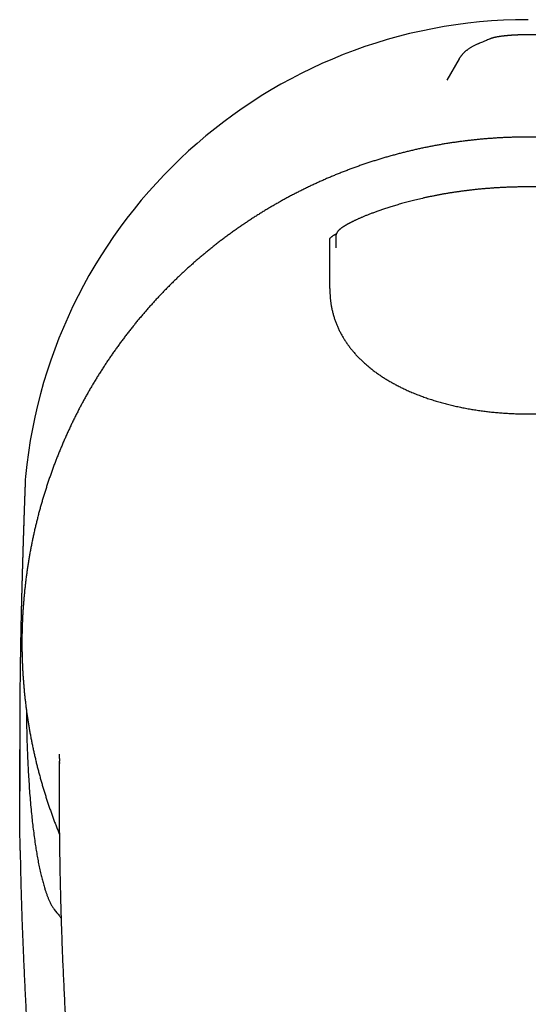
# Model space of a CAD drawing. Header units: millimetres. Extents: x 8 to 551, y 12 to 391.
# Tile 4 of 19: x 262 to 288, y 157 to 207. Entities that reach past the tile are written whole.
import ezdxf

# ---------------------------------------------------------------- set-up
doc = ezdxf.new("R2010")
doc.units = ezdxf.units.MM

msp = doc.modelspace()

# ---------------------------------------------------------------- linework, layer by layer
at = {"color": 7, "linetype": 'Continuous', "lineweight": 30}
for p, q in [((288.074, 206.699), (288.089, 206.699)), ((288.104, 206.699), (288.089, 206.699)), ((284.607, 204.723), (283.982, 203.645)), ((284.608, 204.722), (284.608, 204.722)), ((278.375, 195.68), (278.375, 195.563)), ((278.375, 195.208), (278.375, 195.169)), ((262.409, 170.538), (262.409, 167.686))]:
    msp.add_line(p, q, dxfattribs=at)
msp.add_ellipse((288.077, 181.1), major_axis=(0, 25.599), ratio=0.996195, start_param=0.0001, end_param=1.473201, dxfattribs=at)
for points, knots in [([(286.146, 205.719), (286.11, 205.704), (286.006, 205.661), (285.837, 205.59), (285.692, 205.528), (285.614, 205.495), (285.601, 205.49)], [0, 0, 0, 0, 0.199994, 0.576026, 0.928788, 1, 1, 1, 1]), ([(290.004, 205.719), (289.998, 205.722), (289.982, 205.728), (289.958, 205.737), (289.931, 205.747), (289.903, 205.756), (289.873, 205.766), (289.842, 205.775), (289.807, 205.784), (289.768, 205.794), (289.722, 205.805), (289.672, 205.815), (289.624, 205.824), (289.579, 205.832), (289.534, 205.839), (289.489, 205.846), (289.443, 205.853), (289.397, 205.859), (289.351, 205.865), (289.304, 205.871), (289.256, 205.876), (289.207, 205.882), (289.159, 205.886), (289.11, 205.891), (289.06, 205.895), (289.01, 205.9), (288.959, 205.904), (288.907, 205.907), (288.854, 205.911), (288.801, 205.914), (288.747, 205.918), (288.692, 205.92), (288.637, 205.923), (288.581, 205.925), (288.525, 205.928), (288.469, 205.93), (288.413, 205.931), (288.356, 205.933), (288.299, 205.934), (288.241, 205.935), (288.183, 205.935), (288.126, 205.936), (288.068, 205.936), (288.01, 205.936), (287.952, 205.935), (287.895, 205.934), (287.837, 205.933), (287.78, 205.932), (287.723, 205.931), (287.667, 205.929), (287.61, 205.927), (287.555, 205.925), (287.499, 205.922), (287.444, 205.92), (287.39, 205.917), (287.336, 205.914), (287.283, 205.91), (287.231, 205.907), (287.179, 205.903), (287.128, 205.899), (287.078, 205.894), (287.029, 205.89), (286.98, 205.885), (286.932, 205.88), (286.885, 205.875), (286.839, 205.87), (286.793, 205.864), (286.747, 205.859), (286.703, 205.852), (286.659, 205.846), (286.615, 205.839), (286.571, 205.832), (286.525, 205.824), (286.478, 205.815), (286.426, 205.804), (286.377, 205.793), (286.331, 205.781), (286.295, 205.771), (286.264, 205.762), (286.236, 205.753), (286.208, 205.743), (286.18, 205.733), (286.16, 205.725), (286.148, 205.72), (286.145, 205.719)], [0, 0, 0, 0, 0.00595, 0.013781, 0.022033, 0.030863, 0.040483, 0.05099, 0.062163, 0.075381, 0.091744, 0.109987, 0.125728, 0.140196, 0.153831, 0.168199, 0.181909, 0.195133, 0.208, 0.221092, 0.233935, 0.246581, 0.259057, 0.271378, 0.28352, 0.295768, 0.307928, 0.320073, 0.332223, 0.344391, 0.356619, 0.368566, 0.380764, 0.392941, 0.405071, 0.417132, 0.429088, 0.441101, 0.453185, 0.465257, 0.477333, 0.489425, 0.501549, 0.513656, 0.525708, 0.537746, 0.549782, 0.561826, 0.573888, 0.586012, 0.598034, 0.610077, 0.622183, 0.63433, 0.646495, 0.65864, 0.670558, 0.682724, 0.694882, 0.707049, 0.719241, 0.731482, 0.743904, 0.756124, 0.768486, 0.780996, 0.793673, 0.806548, 0.819571, 0.832575, 0.846006, 0.859988, 0.874742, 0.890648, 0.906693, 0.927189, 0.941618, 0.953903, 0.963283, 0.972574, 0.981509, 0.989822, 0.997693, 1, 1, 1, 1]), ([(285.602, 205.49), (285.586, 205.483), (285.548, 205.466), (285.488, 205.439), (285.422, 205.408), (285.356, 205.375), (285.291, 205.34), (285.231, 205.306), (285.173, 205.272), (285.121, 205.24), (285.074, 205.208), (285.032, 205.178), (284.993, 205.149), (284.956, 205.121), (284.922, 205.092), (284.889, 205.064), (284.858, 205.035), (284.829, 205.007), (284.799, 204.977), (284.77, 204.946), (284.742, 204.913), (284.715, 204.88), (284.689, 204.847), (284.664, 204.812), (284.641, 204.778), (284.622, 204.748), (284.611, 204.729), (284.607, 204.723)], [0, 0, 0, 0, 0.042224, 0.103471, 0.165847, 0.229248, 0.293266, 0.356555, 0.410469, 0.467828, 0.514154, 0.557293, 0.597536, 0.635244, 0.670732, 0.704276, 0.73611, 0.766437, 0.795431, 0.826257, 0.855744, 0.884007, 0.911199, 0.937449, 0.962873, 0.987569, 1, 1, 1, 1]), ([(291.075, 200.587), (291.015, 200.594), (290.887, 200.608), (290.695, 200.629), (290.496, 200.649), (290.301, 200.667), (290.098, 200.684), (289.892, 200.699), (289.68, 200.713), (289.468, 200.726), (289.255, 200.736), (289.043, 200.745), (288.83, 200.752), (288.617, 200.758), (288.404, 200.761), (288.191, 200.763), (287.977, 200.763), (287.764, 200.762), (287.551, 200.758), (287.338, 200.753), (287.125, 200.746), (286.912, 200.737), (286.7, 200.727), (286.487, 200.714), (286.275, 200.7), (286.063, 200.685), (285.86, 200.668), (285.663, 200.65), (285.471, 200.631), (285.274, 200.61), (285.141, 200.594), (285.075, 200.587)], [0, 0, 0, 0, 0.029842, 0.064655, 0.096111, 0.129939, 0.162312, 0.19762, 0.232949, 0.268297, 0.303666, 0.339052, 0.374455, 0.409874, 0.445307, 0.480753, 0.51621, 0.551676, 0.587139, 0.622584, 0.658011, 0.69342, 0.728814, 0.764192, 0.799555, 0.834905, 0.870243, 0.901072, 0.933555, 0.966705, 1, 1, 1, 1]), ([(285.075, 200.587), (285.056, 200.585), (284.967, 200.575), (284.808, 200.554), (284.596, 200.526), (284.385, 200.497), (284.175, 200.465), (283.965, 200.432), (283.756, 200.397), (283.547, 200.36), (283.339, 200.322), (283.13, 200.282), (282.922, 200.24), (282.714, 200.196), (282.507, 200.151), (282.3, 200.104), (282.093, 200.055), (281.887, 200.005), (281.681, 199.953), (281.475, 199.899), (281.27, 199.843), (281.064, 199.785), (280.86, 199.726), (280.655, 199.665), (280.452, 199.603), (280.249, 199.538), (280.047, 199.473), (279.845, 199.405), (279.645, 199.336), (279.445, 199.265), (279.245, 199.193), (279.046, 199.119), (278.848, 199.043), (278.65, 198.966), (278.453, 198.887), (278.257, 198.806), (278.061, 198.724), (277.866, 198.64), (277.671, 198.554), (277.478, 198.466), (277.284, 198.377), (277.091, 198.287), (276.9, 198.195), (276.709, 198.101), (276.519, 198.006), (276.33, 197.909), (276.142, 197.81), (275.954, 197.71), (275.767, 197.609), (275.581, 197.506), (275.396, 197.401), (275.212, 197.295), (275.029, 197.188), (274.847, 197.079), (274.666, 196.968), (274.486, 196.856), (274.307, 196.743), (274.128, 196.628), (273.951, 196.511), (273.775, 196.393), (273.6, 196.274), (273.425, 196.153), (273.252, 196.031), (273.079, 195.907), (272.908, 195.781), (272.738, 195.655), (272.568, 195.526), (272.4, 195.397), (272.232, 195.266), (272.066, 195.133), (271.901, 194.999), (271.737, 194.864), (271.574, 194.728), (271.412, 194.59), (271.252, 194.45), (271.092, 194.31), (270.934, 194.168), (270.776, 194.024), (270.621, 193.88), (270.466, 193.734), (270.312, 193.587), (270.16, 193.438), (270.01, 193.289), (269.86, 193.138), (269.712, 192.986), (269.565, 192.833), (269.419, 192.679), (269.275, 192.523), (269.132, 192.367), (268.99, 192.208), (268.849, 192.049), (268.71, 191.888), (268.572, 191.727), (268.435, 191.564), (268.3, 191.401), (268.167, 191.236), (268.034, 191.07), (267.904, 190.903), (267.774, 190.735), (267.646, 190.566), (267.52, 190.396), (267.394, 190.225), (267.271, 190.053), (267.148, 189.88), (267.027, 189.705), (266.907, 189.53), (266.789, 189.353), (266.672, 189.175), (266.557, 188.996), (266.443, 188.816), (266.33, 188.636), (266.219, 188.454), (266.11, 188.272), (266.002, 188.089), (265.896, 187.904), (265.791, 187.719), (265.688, 187.533), (265.586, 187.346), (265.486, 187.158), (265.387, 186.97), (265.29, 186.78), (265.195, 186.59), (265.101, 186.4), (265.008, 186.208), (264.918, 186.015), (264.828, 185.822), (264.741, 185.627), (264.655, 185.432), (264.571, 185.237), (264.488, 185.041), (264.408, 184.845), (264.329, 184.649), (264.251, 184.451), (264.175, 184.253), (264.1, 184.053), (264.028, 183.853), (263.957, 183.653), (263.887, 183.452), (263.82, 183.25), (263.754, 183.048), (263.689, 182.846), (263.627, 182.643), (263.566, 182.439), (263.507, 182.235), (263.449, 182.031), (263.393, 181.826), (263.339, 181.62), (263.287, 181.414), (263.236, 181.208), (263.187, 181), (263.14, 180.793), (263.094, 180.584), (263.05, 180.375), (263.008, 180.166), (262.967, 179.957), (262.928, 179.748), (262.891, 179.538), (262.856, 179.328), (262.823, 179.118), (262.791, 178.907), (262.761, 178.696), (262.733, 178.485), (262.706, 178.273), (262.682, 178.061), (262.659, 177.849), (262.638, 177.637), (262.618, 177.425), (262.6, 177.213), (262.584, 177), (262.57, 176.788), (262.558, 176.576), (262.547, 176.363), (262.539, 176.15), (262.531, 175.938), (262.526, 175.725), (262.523, 175.512), (262.521, 175.299), (262.521, 175.086), (262.522, 174.873), (262.526, 174.66), (262.531, 174.447), (262.538, 174.234), (262.547, 174.021), (262.558, 173.809), (262.57, 173.597), (262.584, 173.384), (262.6, 173.172), (262.618, 172.961), (262.637, 172.749), (262.658, 172.537), (262.681, 172.325), (262.706, 172.114), (262.732, 171.903), (262.76, 171.691), (262.79, 171.48), (262.822, 171.269), (262.856, 171.058), (262.891, 170.847), (262.928, 170.637), (262.967, 170.427), (263.007, 170.218), (263.049, 170.009), (263.093, 169.8), (263.139, 169.592), (263.186, 169.385), (263.235, 169.178), (263.286, 168.971), (263.338, 168.764), (263.393, 168.558), (263.448, 168.353), (263.506, 168.148), (263.565, 167.944), (263.626, 167.74), (263.689, 167.536), (263.753, 167.333), (263.819, 167.131), (263.887, 166.929), (263.956, 166.728), (264.027, 166.527), (264.1, 166.327), (264.175, 166.127), (264.251, 165.928), (264.329, 165.73), (264.382, 165.595), (264.411, 165.526), (264.412, 165.523)], [0, 0, 0, 0, 0.001191, 0.005722, 0.010253, 0.014779, 0.0193, 0.023813, 0.028314, 0.032809, 0.03732, 0.04183, 0.046339, 0.050848, 0.055357, 0.059867, 0.064377, 0.06889, 0.073404, 0.07792, 0.082439, 0.086974, 0.091505, 0.096031, 0.100553, 0.105072, 0.109588, 0.114101, 0.118612, 0.123122, 0.12763, 0.132138, 0.136646, 0.141154, 0.145663, 0.150173, 0.154684, 0.159197, 0.163713, 0.168231, 0.172754, 0.177279, 0.181808, 0.186317, 0.190828, 0.195341, 0.199855, 0.204371, 0.208887, 0.213402, 0.217916, 0.222428, 0.226937, 0.231443, 0.235951, 0.240461, 0.244969, 0.249476, 0.253982, 0.258488, 0.262993, 0.2675, 0.272007, 0.276516, 0.281026, 0.285541, 0.290058, 0.294573, 0.299088, 0.303603, 0.308118, 0.312633, 0.317149, 0.321667, 0.326186, 0.330708, 0.335229, 0.339748, 0.344265, 0.348781, 0.353296, 0.357814, 0.362316, 0.366826, 0.37134, 0.375852, 0.380353, 0.384849, 0.389375, 0.393897, 0.398415, 0.40293, 0.407441, 0.411951, 0.416458, 0.420963, 0.425468, 0.429971, 0.434475, 0.438979, 0.443483, 0.447988, 0.452495, 0.457003, 0.461514, 0.466028, 0.470545, 0.475066, 0.479591, 0.484121, 0.48864, 0.493159, 0.497677, 0.502195, 0.506714, 0.511233, 0.515754, 0.520276, 0.524801, 0.529328, 0.533861, 0.538365, 0.54288, 0.547402, 0.55193, 0.556461, 0.560991, 0.565518, 0.570039, 0.574551, 0.579051, 0.583536, 0.588052, 0.592582, 0.597107, 0.601629, 0.606149, 0.610666, 0.615182, 0.619696, 0.624209, 0.628721, 0.633234, 0.637746, 0.64226, 0.646774, 0.651291, 0.655809, 0.66033, 0.664853, 0.669381, 0.673912, 0.678447, 0.682988, 0.687516, 0.69204, 0.696564, 0.701088, 0.705612, 0.710137, 0.714664, 0.719193, 0.723724, 0.728258, 0.732793, 0.737322, 0.741847, 0.746372, 0.750896, 0.75542, 0.759943, 0.764466, 0.768988, 0.77351, 0.778031, 0.782552, 0.787076, 0.791611, 0.796142, 0.80067, 0.805195, 0.809718, 0.814238, 0.818758, 0.823277, 0.827795, 0.832313, 0.836831, 0.841351, 0.845871, 0.850393, 0.854917, 0.859444, 0.863973, 0.868506, 0.873043, 0.877584, 0.88213, 0.886672, 0.8912, 0.895727, 0.900253, 0.90478, 0.909307, 0.913827, 0.918351, 0.922882, 0.927411, 0.931932, 0.936446, 0.940974, 0.9455, 0.950025, 0.954548, 0.959071, 0.963593, 0.968116, 0.972639, 0.977163, 0.981689, 0.986216, 0.990751, 0.995281, 0.999808, 1, 1, 1, 1]), ([(290.97, 198.08), (290.955, 198.082), (290.88, 198.09), (290.742, 198.105), (290.558, 198.124), (290.369, 198.142), (290.178, 198.158), (289.986, 198.173), (289.792, 198.187), (289.598, 198.199), (289.403, 198.21), (289.207, 198.22), (289.011, 198.228), (288.814, 198.234), (288.617, 198.239), (288.418, 198.243), (288.22, 198.245), (288.02, 198.245), (287.82, 198.244), (287.621, 198.241), (287.422, 198.237), (287.223, 198.231), (287.026, 198.223), (286.829, 198.215), (286.633, 198.204), (286.437, 198.192), (286.242, 198.179), (286.048, 198.164), (285.854, 198.148), (285.661, 198.131), (285.47, 198.112), (285.31, 198.095), (285.214, 198.084), (285.18, 198.08)], [0, 0, 0, 0, 0.007859, 0.03908, 0.071403, 0.103949, 0.137154, 0.170517, 0.203966, 0.237507, 0.27114, 0.30487, 0.338699, 0.372631, 0.406667, 0.440811, 0.475065, 0.509431, 0.543884, 0.578272, 0.612548, 0.646716, 0.680779, 0.714739, 0.7486, 0.782365, 0.816038, 0.849621, 0.883119, 0.916535, 0.949903, 0.982501, 1, 1, 1, 1]), ([(285.18, 198.078), (285.166, 198.077), (285.092, 198.068), (284.957, 198.052), (284.775, 198.028), (284.593, 198.003), (284.413, 197.977), (284.235, 197.95), (284.059, 197.922), (283.886, 197.893), (283.716, 197.863), (283.548, 197.832), (283.383, 197.8), (283.221, 197.767), (283.062, 197.734), (282.905, 197.701), (282.752, 197.666), (282.601, 197.631), (282.453, 197.596), (282.309, 197.561), (282.168, 197.525), (282.032, 197.49), (281.898, 197.454), (281.768, 197.418), (281.64, 197.382), (281.516, 197.346), (281.396, 197.311), (281.279, 197.275), (281.166, 197.24), (281.056, 197.206), (280.95, 197.171), (280.846, 197.137), (280.745, 197.103), (280.647, 197.069), (280.552, 197.036), (280.461, 197.004), (280.373, 196.972), (280.288, 196.94), (280.206, 196.909), (280.126, 196.879), (280.049, 196.849), (279.974, 196.819), (279.901, 196.79), (279.831, 196.761), (279.764, 196.733), (279.699, 196.705), (279.636, 196.678), (279.575, 196.652), (279.516, 196.625), (279.46, 196.6), (279.405, 196.574), (279.352, 196.55), (279.3, 196.525), (279.251, 196.502), (279.204, 196.478), (279.159, 196.456), (279.115, 196.433), (279.073, 196.412), (279.032, 196.39), (278.993, 196.368), (278.954, 196.347), (278.917, 196.326), (278.882, 196.306), (278.849, 196.286), (278.816, 196.266), (278.784, 196.246), (278.753, 196.226), (278.724, 196.206), (278.695, 196.186), (278.666, 196.166), (278.639, 196.145), (278.613, 196.124), (278.586, 196.102), (278.56, 196.078), (278.535, 196.054), (278.511, 196.028), (278.489, 196.003), (278.469, 195.977), (278.451, 195.951), (278.435, 195.924), (278.421, 195.897), (278.409, 195.87), (278.399, 195.844), (278.391, 195.817), (278.385, 195.793), (278.381, 195.769), (278.378, 195.748), (278.376, 195.73), (278.375, 195.714), (278.375, 195.701), (278.375, 195.695), (278.375, 195.693)], [0, 0, 0, 0, 0.00453, 0.023673, 0.043503, 0.063231, 0.082309, 0.101565, 0.120562, 0.139293, 0.157759, 0.17596, 0.193899, 0.211581, 0.229009, 0.24619, 0.263129, 0.279832, 0.296238, 0.312256, 0.327908, 0.343224, 0.35823, 0.372951, 0.387411, 0.401646, 0.415475, 0.42892, 0.442023, 0.454822, 0.467348, 0.47963, 0.491687, 0.503511, 0.514985, 0.526135, 0.536993, 0.547591, 0.557953, 0.568105, 0.578067, 0.587859, 0.597501, 0.606992, 0.616099, 0.625087, 0.633954, 0.642699, 0.651321, 0.659822, 0.668203, 0.67647, 0.684624, 0.692673, 0.700622, 0.708484, 0.716158, 0.723909, 0.731677, 0.739457, 0.747247, 0.755048, 0.762854, 0.77047, 0.778335, 0.786293, 0.79437, 0.802591, 0.810987, 0.819606, 0.828425, 0.837488, 0.847001, 0.857029, 0.867607, 0.877803, 0.888488, 0.897689, 0.907461, 0.916792, 0.925772, 0.934516, 0.943137, 0.95159, 0.959827, 0.967774, 0.975378, 0.982635, 0.98958, 0.996268, 1, 1, 1, 1]), ([(278.075, 195.567), (278.075, 195.574), (278.075, 195.589), (278.077, 195.606), (278.082, 195.624), (278.089, 195.639), (278.098, 195.654), (278.107, 195.666), (278.118, 195.678), (278.131, 195.692), (278.147, 195.706), (278.167, 195.723), (278.194, 195.744), (278.228, 195.769), (278.262, 195.792), (278.293, 195.811), (278.318, 195.827), (278.344, 195.843), (278.373, 195.861), (278.397, 195.875), (278.412, 195.884), (278.417, 195.887)], [0, 0, 0, 0, 0.091864, 0.183737, 0.244996, 0.341154, 0.389277, 0.437399, 0.485583, 0.533767, 0.582035, 0.630332, 0.694753, 0.759274, 0.823735, 0.85604, 0.888344, 0.921024, 0.953704, 0.986481, 1, 1, 1, 1]), ([(278.075, 195.497), (278.075, 195.499), (278.075, 195.511), (278.075, 195.534), (278.075, 195.556), (278.075, 195.567)], [0, 0, 0, 0, 0.054652, 0.527205, 1, 1, 1, 1]), ([(278.075, 195.38), (278.075, 195.383), (278.075, 195.389), (278.075, 195.402), (278.075, 195.428), (278.075, 195.462), (278.075, 195.486), (278.075, 195.497)], [0, 0, 0, 0, 0.066334, 0.13271, 0.398, 0.698998, 1, 1, 1, 1]), ([(278.075, 195.014), (278.075, 195.035), (278.075, 195.077), (278.075, 195.127), (278.075, 195.165), (278.075, 195.192), (278.075, 195.218), (278.075, 195.246), (278.075, 195.276), (278.075, 195.305), (278.075, 195.331), (278.075, 195.353), (278.075, 195.369), (278.075, 195.376), (278.075, 195.38)], [0, 0, 0, 0, 0.110253, 0.220983, 0.277633, 0.334279, 0.391656, 0.449036, 0.535235, 0.621917, 0.710381, 0.799592, 0.899414, 1, 1, 1, 1]), ([(278.375, 195.563), (278.375, 195.561), (278.375, 195.556), (278.375, 195.542), (278.375, 195.524), (278.375, 195.501), (278.375, 195.473), (278.375, 195.443), (278.375, 195.407), (278.375, 195.37), (278.375, 195.332), (278.375, 195.293), (278.375, 195.252), (278.375, 195.223), (278.375, 195.208)], [0, 0, 0, 0, 0.08543, 0.170863, 0.258872, 0.346884, 0.432262, 0.517643, 0.60522, 0.692801, 0.768935, 0.84507, 0.922534, 1, 1, 1, 1]), ([(278.075, 193.111), (278.075, 193.198), (278.075, 193.374), (278.075, 193.666), (278.075, 193.984), (278.075, 194.272), (278.075, 194.502), (278.075, 194.674), (278.075, 194.846), (278.075, 194.958), (278.075, 195.014)], [0, 0, 0, 0, 0.137132, 0.274262, 0.455661, 0.637061, 0.727803, 0.818554, 0.909285, 1, 1, 1, 1]), ([(278.075, 193.111), (278.076, 193.052), (278.077, 192.936), (278.086, 192.762), (278.1, 192.587), (278.122, 192.408), (278.15, 192.228), (278.186, 192.049), (278.228, 191.872), (278.276, 191.697), (278.331, 191.527), (278.392, 191.359), (278.459, 191.194), (278.533, 191.031), (278.613, 190.87), (278.699, 190.713), (278.791, 190.557), (278.888, 190.405), (278.992, 190.255), (279.101, 190.109), (279.215, 189.966), (279.335, 189.827), (279.459, 189.69), (279.588, 189.557), (279.726, 189.423), (279.873, 189.289), (280.03, 189.154), (280.192, 189.024), (280.358, 188.898), (280.528, 188.776), (280.702, 188.658), (280.88, 188.545), (281.061, 188.435), (281.245, 188.33), (281.433, 188.228), (281.623, 188.13), (281.828, 188.03), (282.05, 187.929), (282.288, 187.827), (282.529, 187.73), (282.773, 187.638), (283.019, 187.551), (283.268, 187.469), (283.519, 187.393), (283.772, 187.32), (284.027, 187.253), (284.284, 187.19), (284.542, 187.132), (284.802, 187.078), (285.063, 187.029), (285.325, 186.984), (285.588, 186.943), (285.853, 186.907), (286.118, 186.874), (286.384, 186.846), (286.65, 186.823), (286.917, 186.803), (287.184, 186.787), (287.452, 186.776), (287.72, 186.768), (287.988, 186.765), (288.256, 186.766), (288.524, 186.77), (288.792, 186.779), (289.06, 186.792), (289.327, 186.809), (289.594, 186.831), (289.86, 186.856), (290.125, 186.885), (290.39, 186.919), (290.654, 186.957), (290.917, 186.999), (291.179, 187.046), (291.44, 187.097), (291.699, 187.152), (291.957, 187.212), (292.213, 187.276), (292.467, 187.345), (292.719, 187.419), (292.97, 187.498), (293.218, 187.581), (293.463, 187.67), (293.706, 187.763), (293.946, 187.862), (294.183, 187.966), (294.416, 188.075), (294.633, 188.184), (294.834, 188.29), (295.019, 188.394), (295.201, 188.502), (295.38, 188.614), (295.556, 188.73), (295.723, 188.847), (295.881, 188.965), (296.032, 189.083), (296.179, 189.204), (296.322, 189.33), (296.461, 189.458), (296.598, 189.593), (296.732, 189.735), (296.865, 189.883), (296.991, 190.035), (297.111, 190.191), (297.223, 190.348), (297.326, 190.504), (297.421, 190.66), (297.51, 190.818), (297.592, 190.98), (297.669, 191.143), (297.738, 191.309), (297.801, 191.476), (297.858, 191.645), (297.907, 191.817), (297.952, 191.993), (297.99, 192.173), (298.021, 192.359), (298.045, 192.545), (298.062, 192.733), (298.073, 192.921), (298.074, 193.048), (298.075, 193.111)], [0, 0, 0, 0, 0.007195, 0.014391, 0.021586, 0.029123, 0.036666, 0.044211, 0.051754, 0.059291, 0.066604, 0.073924, 0.081246, 0.088566, 0.09588, 0.103193, 0.110511, 0.117832, 0.125151, 0.132464, 0.139772, 0.147086, 0.154401, 0.161715, 0.169024, 0.177074, 0.18513, 0.193189, 0.20125, 0.209307, 0.217358, 0.225398, 0.233442, 0.241489, 0.249536, 0.257581, 0.265622, 0.275262, 0.284906, 0.294552, 0.304197, 0.313838, 0.323472, 0.333111, 0.342751, 0.352389, 0.362025, 0.371656, 0.381291, 0.390927, 0.400562, 0.410195, 0.419825, 0.429458, 0.439092, 0.448725, 0.458355, 0.467985, 0.477617, 0.48725, 0.496882, 0.506511, 0.516141, 0.525773, 0.535406, 0.545038, 0.554668, 0.564298, 0.573931, 0.583565, 0.593198, 0.602828, 0.61246, 0.622095, 0.631732, 0.641367, 0.650998, 0.660633, 0.670272, 0.679913, 0.689551, 0.699186, 0.708826, 0.718471, 0.728118, 0.737763, 0.747402, 0.755442, 0.763488, 0.771536, 0.779583, 0.787628, 0.795667, 0.803072, 0.810483, 0.817896, 0.825309, 0.832718, 0.840123, 0.848005, 0.855894, 0.863784, 0.871672, 0.879554, 0.88694, 0.894331, 0.901725, 0.909116, 0.916502, 0.923847, 0.931197, 0.93855, 0.945901, 0.953246, 0.961031, 0.968824, 0.976622, 0.98442, 0.992214, 1, 1, 1, 1]), ([(262.696, 183.594), (262.694, 183.524), (262.689, 183.387), (262.681, 183.179), (262.674, 182.975), (262.667, 182.776), (262.659, 182.581), (262.652, 182.381), (262.645, 182.191), (262.639, 182.011), (262.633, 181.849), (262.628, 181.692), (262.623, 181.542), (262.618, 181.389), (262.613, 181.218), (262.607, 181.02), (262.603, 180.879), (262.601, 180.804)], [0, 0, 0, 0, 0.090428, 0.176882, 0.259362, 0.337869, 0.412406, 0.482974, 0.559883, 0.614838, 0.669849, 0.724917, 0.771507, 0.816991, 0.870234, 0.931237, 1, 1, 1, 1]), ([(262.628, 181.705), (262.628, 181.704), (262.628, 181.693), (262.627, 181.671), (262.626, 181.64), (262.625, 181.61), (262.624, 181.583), (262.623, 181.557), (262.623, 181.533), (262.622, 181.513), (262.621, 181.496), (262.621, 181.482), (262.62, 181.468), (262.62, 181.452), (262.619, 181.435), (262.619, 181.416), (262.618, 181.396), (262.617, 181.375), (262.617, 181.353), (262.616, 181.333), (262.615, 181.313), (262.615, 181.293), (262.614, 181.273), (262.613, 181.253), (262.613, 181.231), (262.612, 181.212), (262.611, 181.193), (262.611, 181.176), (262.61, 181.159), (262.61, 181.143), (262.609, 181.127), (262.609, 181.112), (262.608, 181.096), (262.608, 181.079), (262.607, 181.061), (262.606, 181.042), (262.606, 181.02), (262.605, 180.999), (262.604, 180.977), (262.604, 180.957), (262.603, 180.937), (262.602, 180.918), (262.602, 180.897), (262.601, 180.876), (262.6, 180.854), (262.599, 180.829), (262.599, 180.802), (262.598, 180.772), (262.597, 180.742), (262.596, 180.714), (262.595, 180.687), (262.594, 180.662), (262.593, 180.637), (262.592, 180.611), (262.592, 180.584), (262.591, 180.556), (262.59, 180.52), (262.588, 180.476), (262.587, 180.424), (262.585, 180.382), (262.584, 180.348), (262.583, 180.322), (262.583, 180.296), (262.582, 180.269), (262.581, 180.239), (262.58, 180.212), (262.579, 180.187), (262.579, 180.166), (262.578, 180.146), (262.577, 180.127), (262.577, 180.11), (262.576, 180.093), (262.576, 180.077), (262.575, 180.06), (262.575, 180.043), (262.574, 180.027), (262.574, 180.011), (262.573, 179.995), (262.573, 179.979), (262.572, 179.962), (262.572, 179.943), (262.571, 179.922), (262.57, 179.9), (262.57, 179.876), (262.569, 179.846), (262.568, 179.809), (262.566, 179.765), (262.565, 179.725), (262.564, 179.691), (262.563, 179.664), (262.563, 179.638), (262.562, 179.611), (262.561, 179.584), (262.56, 179.555), (262.559, 179.527), (262.558, 179.497), (262.557, 179.468), (262.556, 179.435), (262.555, 179.4), (262.554, 179.361), (262.553, 179.321), (262.552, 179.275), (262.55, 179.224), (262.549, 179.17), (262.547, 179.124), (262.546, 179.086), (262.545, 179.055), (262.545, 179.027), (262.544, 179), (262.543, 178.977), (262.542, 178.955), (262.542, 178.932), (262.541, 178.909), (262.54, 178.883), (262.54, 178.858), (262.539, 178.831), (262.538, 178.805), (262.537, 178.777), (262.537, 178.75), (262.536, 178.72), (262.535, 178.69), (262.534, 178.659), (262.533, 178.63), (262.532, 178.6), (262.531, 178.569), (262.531, 178.537), (262.53, 178.505), (262.529, 178.473), (262.528, 178.443), (262.527, 178.412), (262.526, 178.382), (262.525, 178.353), (262.525, 178.325), (262.524, 178.298), (262.523, 178.273), (262.523, 178.249), (262.522, 178.227), (262.521, 178.204), (262.521, 178.179), (262.52, 178.154), (262.519, 178.126), (262.519, 178.096), (262.517, 178.036), (262.515, 177.974), (262.514, 177.913), (262.513, 177.882), (262.512, 177.852), (262.511, 177.824), (262.511, 177.798), (262.51, 177.774), (262.509, 177.75), (262.509, 177.727), (262.508, 177.7), (262.507, 177.67), (262.506, 177.636), (262.506, 177.602), (262.505, 177.566), (262.504, 177.529), (262.503, 177.493), (262.502, 177.46), (262.501, 177.43), (262.5, 177.401), (262.5, 177.372), (262.499, 177.343), (262.498, 177.313), (262.498, 177.284), (262.497, 177.256), (262.496, 177.227), (262.495, 177.198), (262.495, 177.171), (262.494, 177.146), (262.494, 177.122), (262.493, 177.1), (262.493, 177.079), (262.492, 177.057), (262.491, 177.035), (262.491, 177.01), (262.49, 176.983), (262.49, 176.954), (262.489, 176.926), (262.488, 176.902), (262.488, 176.88), (262.487, 176.861), (262.487, 176.843), (262.486, 176.823), (262.486, 176.803), (262.485, 176.776), (262.485, 176.742), (262.484, 176.702), (262.483, 176.662), (262.482, 176.622), (262.481, 176.584), (262.48, 176.544), (262.479, 176.504), (262.478, 176.463), (262.477, 176.423), (262.476, 176.357), (262.474, 176.266), (262.471, 176.15), (262.469, 176.06), (262.468, 175.997), (262.467, 175.962), (262.467, 175.928), (262.466, 175.898), (262.466, 175.869), (262.465, 175.843), (262.465, 175.821), (262.464, 175.803), (262.464, 175.787), (262.464, 175.77), (262.463, 175.75), (262.463, 175.729), (262.462, 175.708), (262.462, 175.685), (262.461, 175.661), (262.461, 175.635), (262.46, 175.589), (262.459, 175.525), (262.457, 175.444), (262.456, 175.368), (262.454, 175.298), (262.453, 175.234), (262.452, 175.172), (262.451, 175.112), (262.45, 175.056), (262.449, 175.002), (262.448, 174.958), (262.448, 174.923), (262.447, 174.895), (262.447, 174.868), (262.446, 174.844), (262.446, 174.823), (262.446, 174.806), (262.446, 174.792), (262.445, 174.777), (262.445, 174.761), (262.445, 174.741), (262.444, 174.719), (262.444, 174.694), (262.443, 174.665), (262.443, 174.634), (262.442, 174.6), (262.442, 174.556), (262.441, 174.503), (262.44, 174.441), (262.438, 174.346), (262.436, 174.215), (262.435, 174.089), (262.433, 174.003), (262.433, 173.956), (262.432, 173.912), (262.432, 173.869), (262.431, 173.83), (262.431, 173.794), (262.43, 173.762), (262.43, 173.733), (262.43, 173.706), (262.429, 173.682), (262.429, 173.66), (262.429, 173.637), (262.428, 173.613), (262.428, 173.588), (262.428, 173.561), (262.427, 173.531), (262.427, 173.498), (262.427, 173.462), (262.426, 173.423), (262.426, 173.381), (262.425, 173.336), (262.425, 173.288), (262.424, 173.208), (262.423, 173.099), (262.421, 172.994), (262.421, 172.935), (262.421, 172.922)], [0, 0, 0, 0, 0.000557, 0.005758, 0.010996, 0.01627, 0.02067, 0.024867, 0.028853, 0.032626, 0.034889, 0.03716, 0.039573, 0.042128, 0.044826, 0.048005, 0.051362, 0.054888, 0.058376, 0.061738, 0.064974, 0.068082, 0.071064, 0.074677, 0.078084, 0.081281, 0.084268, 0.087045, 0.089611, 0.092109, 0.094708, 0.097128, 0.099629, 0.102211, 0.104998, 0.108094, 0.111498, 0.11521, 0.118335, 0.121584, 0.124722, 0.127729, 0.130603, 0.134167, 0.137581, 0.141008, 0.145629, 0.150284, 0.154931, 0.1594, 0.163362, 0.167157, 0.170879, 0.174766, 0.17883, 0.183071, 0.187465, 0.195388, 0.203044, 0.210547, 0.214341, 0.218166, 0.222026, 0.226069, 0.230397, 0.23501, 0.238258, 0.241385, 0.244329, 0.247088, 0.249664, 0.252054, 0.254258, 0.256868, 0.259393, 0.261836, 0.264197, 0.266475, 0.268718, 0.271124, 0.273985, 0.27707, 0.28038, 0.283855, 0.287432, 0.293618, 0.30007, 0.306697, 0.310676, 0.314653, 0.318423, 0.321968, 0.326069, 0.330019, 0.33404, 0.338132, 0.342293, 0.346526, 0.351621, 0.356914, 0.362416, 0.368062, 0.375481, 0.382741, 0.389795, 0.393853, 0.397816, 0.401587, 0.405155, 0.408023, 0.410769, 0.413635, 0.416686, 0.419922, 0.423321, 0.426613, 0.429989, 0.433448, 0.436986, 0.440439, 0.444509, 0.448305, 0.451876, 0.455474, 0.459313, 0.463273, 0.46747, 0.471045, 0.474774, 0.478498, 0.482129, 0.485668, 0.489113, 0.49225, 0.495225, 0.498035, 0.50068, 0.503317, 0.506159, 0.509208, 0.512465, 0.51593, 0.519513, 0.533595, 0.537182, 0.540749, 0.54414, 0.547324, 0.550301, 0.553023, 0.555576, 0.558227, 0.561035, 0.564581, 0.568324, 0.572184, 0.576157, 0.580242, 0.584348, 0.58786, 0.591154, 0.59423, 0.597206, 0.600408, 0.603856, 0.606737, 0.609769, 0.612922, 0.615951, 0.618803, 0.621477, 0.623974, 0.626294, 0.62846, 0.630688, 0.633028, 0.635482, 0.638517, 0.641569, 0.644413, 0.647048, 0.649119, 0.651039, 0.652897, 0.65488, 0.656993, 0.659236, 0.663024, 0.667133, 0.671563, 0.67517, 0.678966, 0.682949, 0.686998, 0.691015, 0.694999, 0.69895, 0.710488, 0.721735, 0.73269, 0.736298, 0.739707, 0.742874, 0.7458, 0.748486, 0.750931, 0.753135, 0.754694, 0.756109, 0.757643, 0.759474, 0.761601, 0.76348, 0.765541, 0.767785, 0.770212, 0.772812, 0.78052, 0.787932, 0.79505, 0.801094, 0.806908, 0.812492, 0.817814, 0.822831, 0.827542, 0.831949, 0.834511, 0.836958, 0.839289, 0.841452, 0.843377, 0.844722, 0.84592, 0.847127, 0.848547, 0.85018, 0.852145, 0.85435, 0.856793, 0.859476, 0.862397, 0.865558, 0.870825, 0.876087, 0.881327, 0.895255, 0.909029, 0.912928, 0.916814, 0.920577, 0.924073, 0.927302, 0.930214, 0.932868, 0.935265, 0.937405, 0.939325, 0.94112, 0.942974, 0.94489, 0.946882, 0.949079, 0.951512, 0.954179, 0.957082, 0.960219, 0.963591, 0.967197, 0.971038, 0.975083, 0.986155, 0.997004, 1, 1, 1, 1]), ([(262.422, 172.94), (262.417, 172.453), (262.409, 171.691), (262.41, 170.844), (262.411, 170.538)], [0, 0, 0, 0, 0.638843, 1, 1, 1, 1]), ([(262.745, 171.812), (262.745, 171.741), (262.747, 171.482), (262.755, 171.035), (262.767, 170.472), (262.785, 169.909), (262.806, 169.377), (262.83, 168.877), (262.856, 168.407), (262.886, 167.938), (262.92, 167.47), (262.96, 167.003), (263.001, 166.563), (263.045, 166.152), (263.09, 165.77), (263.139, 165.388), (263.19, 165.032), (263.241, 164.701), (263.293, 164.397), (263.349, 164.093), (263.41, 163.791), (263.473, 163.508), (263.538, 163.245), (263.602, 163.002), (263.664, 162.792), (263.721, 162.616), (263.771, 162.472), (263.825, 162.329), (263.883, 162.188), (263.937, 162.071), (263.984, 161.978), (264.023, 161.906), (264.064, 161.836), (264.108, 161.768), (264.141, 161.725), (264.157, 161.703)], [0, 0, 0, 0, 0.0205727, 0.0750904, 0.1296089, 0.1841257, 0.2386386, 0.2841958, 0.3297587, 0.3753234, 0.4208868, 0.4664467, 0.5120019, 0.5494704, 0.5869418, 0.6244122, 0.6618794, 0.6919626, 0.7220523, 0.7521416, 0.7822262, 0.8123051, 0.8368785, 0.861454, 0.8860244, 0.9009044, 0.9157959, 0.9306848, 0.9455635, 0.9604326, 0.9683444, 0.976268, 0.9841889, 0.9920993, 1, 1, 1, 1]), ([(262.434, 164.686), (262.43, 164.925), (262.42, 165.523), (262.412, 166.479), (262.408, 167.555), (262.411, 168.63), (262.416, 169.375), (262.421, 169.762), (262.421, 169.789)], [0, 0, 0, 0, 0.140674, 0.351423, 0.562176, 0.77293, 0.983679, 1, 1, 1, 1]), ([(264.408, 169.564), (264.408, 169.564), (264.408, 169.565), (264.408, 169.564), (264.408, 169.564), (264.408, 169.564), (264.408, 169.564), (264.408, 169.563), (264.408, 169.562), (264.408, 169.562), (264.408, 169.561), (264.408, 169.56), (264.408, 169.558), (264.408, 169.557), (264.408, 169.555), (264.408, 169.553), (264.408, 169.551), (264.409, 169.549), (264.409, 169.546), (264.409, 169.543), (264.409, 169.54), (264.409, 169.537), (264.409, 169.535), (264.409, 169.532), (264.409, 169.529), (264.409, 169.526), (264.409, 169.517), (264.409, 169.501), (264.41, 169.473), (264.41, 169.441), (264.41, 169.403), (264.41, 169.369), (264.411, 169.342), (264.411, 169.325), (264.411, 169.307), (264.411, 169.29), (264.411, 169.273), (264.411, 169.255), (264.411, 169.234), (264.411, 169.213), (264.411, 169.192), (264.41, 169.172), (264.41, 169.153), (264.41, 169.134), (264.41, 169.112), (264.41, 169.091), (264.41, 169.071), (264.41, 169.055), (264.41, 169.041), (264.41, 169.029), (264.41, 169.02), (264.41, 169.01), (264.41, 168.999), (264.409, 168.988), (264.409, 168.98), (264.409, 168.974), (264.409, 168.969), (264.409, 168.963), (264.409, 168.957), (264.409, 168.949), (264.409, 168.942), (264.409, 168.935), (264.409, 168.929), (264.409, 168.923), (264.409, 168.917), (264.409, 168.909), (264.409, 168.901), (264.409, 168.894), (264.409, 168.89), (264.409, 168.888)], [0, 0, 0, 0, 0.001839, 0.010484, 0.020069, 0.030463, 0.040849, 0.050378, 0.060546, 0.070109, 0.079779, 0.090103, 0.101876, 0.113655, 0.125142, 0.135928, 0.147156, 0.159296, 0.17255, 0.185988, 0.19798, 0.209869, 0.220921, 0.230857, 0.24018, 0.249868, 0.260355, 0.320962, 0.381783, 0.442817, 0.504092, 0.565637, 0.587293, 0.61073, 0.631461, 0.650861, 0.670092, 0.689356, 0.711442, 0.733885, 0.753646, 0.773909, 0.791434, 0.80774, 0.825315, 0.847206, 0.863242, 0.874334, 0.887442, 0.896641, 0.902557, 0.910583, 0.91982, 0.927679, 0.935124, 0.938335, 0.941878, 0.946052, 0.950857, 0.956292, 0.962042, 0.966944, 0.970889, 0.974858, 0.979663, 0.985587, 0.991384, 0.996182, 1, 1, 1, 1]), ([(264.412, 169.135), (264.41, 168.982), (264.408, 168.821), (264.407, 168.66), (264.407, 168.651)], [0, 0, 0, 0, 0.945887, 1, 1, 1, 1]), ([(264.407, 168.651), (264.406, 168.602), (264.404, 168.385), (264.403, 167.998), (264.402, 167.489), (264.402, 166.973), (264.404, 166.451), (264.408, 165.922), (264.413, 165.387), (264.419, 164.842), (264.428, 164.291), (264.438, 163.734), (264.449, 163.175), (264.462, 162.614), (264.476, 162.052), (264.492, 161.489), (264.51, 160.923), (264.529, 160.356), (264.55, 159.787), (264.573, 159.217), (264.597, 158.645), (264.623, 158.071), (264.651, 157.496), (264.68, 156.92), (264.711, 156.342), (264.743, 155.766), (264.777, 155.192), (264.813, 154.619), (264.851, 154.047), (264.89, 153.475), (264.93, 152.904), (264.973, 152.333), (265.017, 151.763), (265.063, 151.194), (265.11, 150.625), (265.16, 150.058), (265.21, 149.491), (265.263, 148.926), (265.317, 148.362), (265.373, 147.8), (265.43, 147.239), (265.489, 146.679), (265.55, 146.118), (265.613, 145.557), (265.677, 144.995), (265.744, 144.431), (265.812, 143.867), (265.883, 143.301), (265.955, 142.734), (266.029, 142.168), (266.105, 141.598), (266.185, 141.018), (266.268, 140.421), (266.356, 139.803), (266.448, 139.162), (266.547, 138.496), (266.652, 137.79), (266.736, 137.231), (266.786, 136.904), (266.797, 136.83)], [0, 0, 0, 0, 0.004646, 0.020456, 0.036452, 0.052638, 0.069021, 0.085607, 0.102402, 0.119433, 0.136847, 0.154314, 0.171833, 0.189405, 0.207029, 0.224704, 0.242431, 0.260208, 0.278036, 0.295913, 0.313838, 0.331812, 0.349832, 0.367899, 0.386011, 0.404169, 0.42209, 0.440034, 0.457975, 0.475908, 0.49383, 0.511738, 0.529629, 0.547498, 0.565343, 0.58316, 0.600947, 0.6187, 0.636416, 0.654093, 0.671727, 0.689317, 0.706927, 0.724584, 0.742283, 0.760024, 0.777808, 0.795633, 0.813498, 0.831405, 0.849226, 0.867481, 0.886312, 0.905789, 0.925994, 0.94703, 0.969004, 0.99297, 1, 1, 1, 1]), ([(262.433, 164.688), (262.436, 164.506), (262.442, 164.142), (262.453, 163.597), (262.466, 163.051), (262.48, 162.506), (262.496, 161.96), (262.514, 161.415), (262.533, 160.87), (262.553, 160.326), (262.575, 159.782), (262.595, 159.329), (262.607, 159.057), (262.612, 158.966)], [0, 0, 0, 0, 0.0953471, 0.1906687, 0.2859661, 0.3812406, 0.4764934, 0.5717259, 0.6669395, 0.7621354, 0.8573143, 0.9520321, 1, 1, 1, 1]), ([(264.157, 161.703), (264.242, 161.596), (264.354, 161.452), (264.47, 161.311), (264.499, 161.276)], [0, 0, 0, 0, 0.750317, 1, 1, 1, 1]), ([(262.612, 158.966), (262.618, 158.82), (262.638, 158.399), (262.671, 157.712), (262.71, 156.899), (262.751, 156.086), (262.794, 155.256), (262.838, 154.403), (262.886, 153.526), (262.935, 152.621), (262.988, 151.689), (263.044, 150.726), (263.102, 149.733), (263.165, 148.709), (263.23, 147.657), (263.299, 146.584), (263.37, 145.498), (263.443, 144.407), (263.518, 143.317), (263.594, 142.226), (263.673, 141.134), (263.753, 140.042), (263.835, 138.95), (263.919, 137.858), (264.004, 136.766), (264.092, 135.673), (264.181, 134.58), (264.272, 133.487), (264.365, 132.394), (264.459, 131.301), (264.555, 130.209), (264.653, 129.116), (264.753, 128.024), (264.855, 126.931), (264.958, 125.839), (265.063, 124.747), (265.17, 123.655), (265.278, 122.563), (265.389, 121.472), (265.501, 120.38), (265.615, 119.289), (265.73, 118.198), (265.848, 117.107), (265.967, 116.016), (266.088, 114.926), (266.21, 113.836), (266.335, 112.746), (266.461, 111.656), (266.589, 110.567), (266.718, 109.478), (266.85, 108.39), (266.983, 107.302), (267.118, 106.214), (267.254, 105.127), (267.392, 104.039), (267.533, 102.953), (267.674, 101.866), (267.818, 100.78), (267.963, 99.695), (268.11, 98.609), (268.259, 97.524), (268.409, 96.439), (268.561, 95.355), (268.715, 94.271), (268.871, 93.188), (269.028, 92.104), (269.187, 91.021), (269.348, 89.939), (269.511, 88.856), (269.675, 87.775), (269.841, 86.693), (270.009, 85.612), (270.178, 84.531), (270.349, 83.451), (270.522, 82.37), (270.697, 81.291), (270.873, 80.211), (271.052, 79.132), (271.231, 78.053), (271.403, 77.034), (271.515, 76.374), (271.567, 76.074)], [0, 0, 0, 0, 0.005217, 0.015141, 0.024744, 0.034439, 0.044391, 0.054617, 0.065141, 0.075986, 0.087174, 0.098726, 0.110654, 0.122955, 0.135603, 0.148545, 0.161638, 0.174738, 0.187844, 0.200956, 0.214074, 0.227196, 0.240324, 0.253456, 0.266593, 0.279736, 0.292882, 0.306028, 0.319176, 0.332325, 0.345475, 0.358626, 0.371777, 0.384929, 0.398082, 0.411235, 0.424388, 0.437542, 0.450695, 0.463849, 0.477002, 0.490155, 0.503308, 0.51646, 0.529613, 0.542765, 0.555915, 0.569063, 0.58221, 0.595354, 0.608497, 0.621639, 0.634779, 0.647917, 0.661053, 0.674189, 0.687322, 0.700454, 0.713585, 0.726714, 0.739842, 0.752968, 0.766094, 0.779217, 0.79234, 0.805461, 0.818581, 0.8317, 0.844817, 0.857934, 0.871049, 0.884163, 0.897276, 0.910389, 0.9235, 0.93661, 0.949719, 0.962827, 0.975934, 0.989041, 1, 1, 1, 1])]:
    msp.add_open_spline(points, degree=3, knots=knots, dxfattribs=at)

doc.saveas('drawing.dxf')
